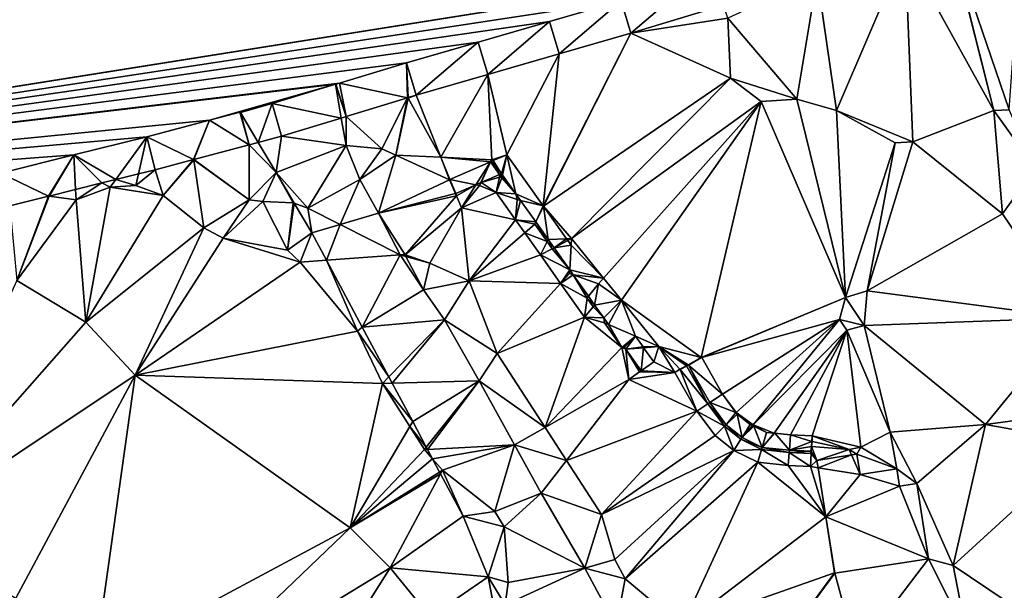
# Model space of a CAD drawing. Header units: inches. Extents: x 573063 to 573309, y 6670422 to 6670677.
# Tile 24 of 39: x 573121 to 573166, y 6670626 to 6670652. Entities that reach past the tile are written whole.
import ezdxf

# ---------------------------------------------------------------- set-up
doc = ezdxf.new("R2010")
doc.units = ezdxf.units.IN
doc.header["$MEASUREMENT"] = 0
doc.layers.add('Terreng_ortofoto', color=10, linetype='Continuous')

msp = doc.modelspace()

# ---------------------------------------------------------------- linework, layer by layer
at = {"layer": 'Terreng_ortofoto'}
for points in [[(573063.36, 6670640.044, 213.26), (573270.643, 6670672.982, 219), (573292.127, 6670676.396, 220.205)], [(573063.36, 6670640.044, 213.26), (573219.599, 6670664.87, 221.75), (573270.643, 6670672.982, 219)], [(573063.36, 6670640.044, 213.26), (573191.031, 6670660.33, 221.728), (573219.599, 6670664.87, 221.75)], [(573170.203, 6670657.02, 220.975), (573191.031, 6670660.33, 221.728), (573063.36, 6670640.044, 213.26)], [(573152.968, 6670654.281, 219.953), (573170.203, 6670657.02, 220.975), (573063.36, 6670640.044, 213.26)], [(573167.313, 6670656.56, 220.802), (573164.038, 6670656.04, 220.604), (573166.71, 6670648.18, 220)], [(573164.018, 6670656.037, 220.603), (573161.971, 6670655.471, 220.479), (573166.01, 6670648.14, 220)], [(573164.018, 6670656.037, 220.603), (573166.01, 6670648.14, 220), (573164.038, 6670656.04, 220.604)], [(573164.038, 6670656.04, 220.604), (573166.01, 6670648.14, 220), (573166.71, 6670648.18, 220)], [(573157.939, 6670654.251, 220.24), (573158.83, 6670648.15, 220), (573161.971, 6670655.471, 220.479)], [(573161.971, 6670655.471, 220.479), (573158.83, 6670648.15, 220), (573162.31, 6670646.72, 220)], [(573161.971, 6670655.471, 220.479), (573162.31, 6670646.72, 220), (573166.01, 6670648.14, 220)], [(573152.968, 6670654.281, 219.953), (573063.36, 6670640.044, 213.26), (573080.329, 6670642.737, 214.748)], [(573152.968, 6670654.281, 219.953), (573080.329, 6670642.737, 214.748), (573081.068, 6670642.854, 214.82)], [(573152.369, 6670654.185, 219.925), (573152.968, 6670654.281, 219.953), (573081.068, 6670642.854, 214.82)], [(573153.86, 6670652.37, 220), (573157.01, 6670648.67, 220), (573157.939, 6670654.251, 220.24)], [(573157.939, 6670654.251, 220.24), (573157.01, 6670648.67, 220), (573158.83, 6670648.15, 220)], [(573148.98, 6670653.16, 219.76), (573152.369, 6670654.185, 219.925), (573081.068, 6670642.854, 214.82)], [(573148.98, 6670653.16, 219.76), (573149.421, 6670651.674, 219.766), (573152.369, 6670654.185, 219.925)], [(573153.662, 6670652.957, 219.987), (573152.369, 6670654.185, 219.925), (573149.421, 6670651.674, 219.766)], [(573148.98, 6670653.16, 219.76), (573081.068, 6670642.854, 214.82), (573145.713, 6670652.217, 219.507)], [(573148.98, 6670653.16, 219.76), (573145.713, 6670652.217, 219.507), (573146.154, 6670650.731, 219.519)], [(573148.98, 6670653.16, 219.76), (573146.154, 6670650.731, 219.519), (573149.421, 6670651.674, 219.766)], [(573153.662, 6670652.957, 219.987), (573149.421, 6670651.674, 219.766), (573153.86, 6670652.37, 220)], [(573142.447, 6670651.273, 219.253), (573145.713, 6670652.217, 219.507), (573081.068, 6670642.854, 214.82)], [(573142.887, 6670649.787, 219.272), (573145.713, 6670652.217, 219.507), (573142.447, 6670651.273, 219.253)], [(573146.154, 6670650.731, 219.519), (573145.713, 6670652.217, 219.507), (573142.887, 6670649.787, 219.272)], [(573153.98, 6670649.62, 220), (573153.86, 6670652.37, 220), (573149.421, 6670651.674, 219.766)], [(573153.98, 6670649.62, 220), (573157.01, 6670648.67, 220), (573153.86, 6670652.37, 220)], [(573145.429, 6670643.78, 219), (573149.421, 6670651.674, 219.766), (573145.416, 6670643.795, 219)], [(573145.416, 6670643.795, 219), (573149.421, 6670651.674, 219.766), (573146.154, 6670650.731, 219.519)], [(573145.429, 6670643.78, 219), (573153.98, 6670649.62, 220), (573149.421, 6670651.674, 219.766)], [(573142.447, 6670651.273, 219.253), (573081.068, 6670642.854, 214.82), (573139.18, 6670650.33, 219)], [(573142.447, 6670651.273, 219.253), (573139.18, 6670650.33, 219), (573139.621, 6670648.844, 219.025)], [(573142.887, 6670649.787, 219.272), (573142.447, 6670651.273, 219.253), (573139.621, 6670648.844, 219.025)], [(573143.763, 6670646.127, 219.083), (573146.154, 6670650.731, 219.519), (573142.887, 6670649.787, 219.272)], [(573145.416, 6670643.795, 219), (573146.154, 6670650.731, 219.519), (573143.763, 6670646.127, 219.083)], [(573139.18, 6670650.33, 219), (573081.068, 6670642.854, 214.82), (573136.109, 6670649.398, 218.761)], [(573139.216, 6670648.721, 218.991), (573139.18, 6670650.33, 219), (573136.109, 6670649.398, 218.761)], [(573139.216, 6670648.721, 218.991), (573139.244, 6670648.73, 218.998), (573139.18, 6670650.33, 219)], [(573139.18, 6670650.33, 219), (573139.244, 6670648.73, 218.998), (573139.254, 6670648.733, 219)], [(573139.18, 6670650.33, 219), (573139.254, 6670648.733, 219), (573139.621, 6670648.844, 219.025)], [(573142.887, 6670649.787, 219.272), (573139.621, 6670648.844, 219.025), (573140.749, 6670646.011, 219)], [(573143.07, 6670645.9, 219), (573142.887, 6670649.787, 219.272), (573140.749, 6670646.011, 219)], [(573143.763, 6670646.127, 219.083), (573142.887, 6670649.787, 219.272), (573143.07, 6670645.9, 219)], [(573135.947, 6670649.349, 218.749), (573136.109, 6670649.398, 218.761), (573081.068, 6670642.854, 214.82)], [(573135.947, 6670649.349, 218.749), (573081.068, 6670642.854, 214.82), (573130.17, 6670647.7, 218.27)], [(573135.931, 6670649.344, 218.747), (573135.947, 6670649.349, 218.749), (573130.17, 6670647.7, 218.27)], [(573135.931, 6670649.344, 218.747), (573130.17, 6670647.7, 218.27), (573131.551, 6670648.065, 218.28)], [(573135.931, 6670649.344, 218.747), (573131.551, 6670648.065, 218.28), (573131.589, 6670648.075, 218.28)], [(573133.04, 6670648.46, 218.53), (573135.931, 6670649.344, 218.747), (573131.589, 6670648.075, 218.28)], [(573133.04, 6670648.46, 218.53), (573136.188, 6670647.802, 218.234), (573135.931, 6670649.344, 218.747)], [(573135.931, 6670649.344, 218.747), (573136.409, 6670647.87, 218.305), (573135.947, 6670649.349, 218.749)], [(573136.188, 6670647.802, 218.234), (573136.409, 6670647.87, 218.305), (573135.931, 6670649.344, 218.747)], [(573136.409, 6670647.87, 218.305), (573136.109, 6670649.398, 218.761), (573135.947, 6670649.349, 218.749)], [(573139.216, 6670648.721, 218.991), (573136.109, 6670649.398, 218.761), (573136.409, 6670647.87, 218.305)], [(573145.429, 6670643.78, 219), (573146.71, 6670642.3, 219), (573153.98, 6670649.62, 220)], [(573146.71, 6670642.3, 219), (573155.39, 6670648.55, 220), (573153.98, 6670649.62, 220)], [(573153.98, 6670649.62, 220), (573155.39, 6670648.55, 220), (573157.01, 6670648.67, 220)], [(573139.245, 6670648.715, 218.995), (573139.621, 6670648.844, 219.025), (573139.254, 6670648.733, 219)], [(573140.749, 6670646.011, 219), (573139.621, 6670648.844, 219.025), (573139.245, 6670648.715, 218.995)], [(573133.04, 6670648.46, 218.53), (573131.589, 6670648.075, 218.28), (573131.58, 6670648.053, 218.28)], [(573133.04, 6670648.46, 218.53), (573131.58, 6670648.053, 218.28), (573132.394, 6670646.685, 218.158)], [(573133.466, 6670646.969, 218.278), (573133.04, 6670648.46, 218.53), (573132.394, 6670646.685, 218.158)], [(573133.466, 6670646.969, 218.278), (573136.188, 6670647.802, 218.234), (573133.04, 6670648.46, 218.53)], [(573138.04, 6670646.4, 219), (573139.216, 6670648.721, 218.991), (573136.409, 6670647.87, 218.305)], [(573138.69, 6670646.11, 219), (573139.216, 6670648.721, 218.991), (573138.04, 6670646.4, 219)], [(573138.69, 6670646.11, 219), (573139.245, 6670648.715, 218.995), (573139.216, 6670648.721, 218.991)], [(573140.749, 6670646.011, 219), (573139.245, 6670648.715, 218.995), (573138.69, 6670646.11, 219)], [(573139.216, 6670648.721, 218.991), (573139.245, 6670648.715, 218.995), (573139.244, 6670648.73, 218.998)], [(573139.244, 6670648.73, 218.998), (573139.245, 6670648.715, 218.995), (573139.254, 6670648.733, 219)], [(573146.71, 6670642.3, 219), (573148.176, 6670640.489, 219), (573155.39, 6670648.55, 220)], [(573148.994, 6670639.477, 219), (573155.39, 6670648.55, 220), (573148.176, 6670640.489, 219)], [(573152.641, 6670636.864, 219.083), (573155.39, 6670648.55, 220), (573148.994, 6670639.477, 219)], [(573152.641, 6670636.864, 219.083), (573159.23, 6670639.61, 220), (573155.39, 6670648.55, 220)], [(573159.23, 6670639.61, 220), (573157.01, 6670648.67, 220), (573155.39, 6670648.55, 220)], [(573159.23, 6670639.61, 220), (573158.83, 6670648.15, 220), (573157.01, 6670648.67, 220)], [(573130.17, 6670647.7, 218.27), (573131.977, 6670646.574, 218.13), (573131.551, 6670648.065, 218.28)], [(573131.551, 6670648.065, 218.28), (573131.58, 6670648.053, 218.28), (573131.589, 6670648.075, 218.28)], [(573131.977, 6670646.574, 218.13), (573131.58, 6670648.053, 218.28), (573131.551, 6670648.065, 218.28)], [(573131.977, 6670646.574, 218.13), (573132.394, 6670646.685, 218.158), (573131.58, 6670648.053, 218.28)], [(573159.23, 6670639.61, 220), (573161.5, 6670646.67, 220), (573158.83, 6670648.15, 220)], [(573161.5, 6670646.67, 220), (573162.31, 6670646.72, 220), (573158.83, 6670648.15, 220)], [(573166.41, 6670643.42, 220), (573166.01, 6670648.14, 220), (573162.31, 6670646.72, 220)], [(573167.9, 6670645.51, 220), (573166.71, 6670648.18, 220), (573166.01, 6670648.14, 220)], [(573166.41, 6670643.42, 220), (573167.9, 6670645.51, 220), (573166.01, 6670648.14, 220)], [(573127.3, 6670646.94, 218.01), (573130.17, 6670647.7, 218.27), (573081.068, 6670642.854, 214.82)], [(573129.434, 6670645.901, 218), (573130.17, 6670647.7, 218.27), (573127.3, 6670646.94, 218.01)], [(573129.434, 6670645.901, 218), (573129.457, 6670645.907, 218.001), (573130.17, 6670647.7, 218.27)], [(573129.457, 6670645.907, 218.001), (573131.977, 6670646.574, 218.13), (573130.17, 6670647.7, 218.27)], [(573133.466, 6670646.969, 218.278), (573136.19, 6670647.79, 218.23), (573136.188, 6670647.802, 218.234)], [(573133.466, 6670646.969, 218.278), (573136.42, 6670646.54, 218.2), (573136.19, 6670647.79, 218.23)], [(573136.188, 6670647.802, 218.234), (573136.19, 6670647.79, 218.23), (573136.409, 6670647.87, 218.305)], [(573136.42, 6670646.54, 218.2), (573136.409, 6670647.87, 218.305), (573136.19, 6670647.79, 218.23)], [(573138.04, 6670646.4, 219), (573136.409, 6670647.87, 218.305), (573136.42, 6670646.54, 218.2)], [(573127.3, 6670646.94, 218.01), (573081.068, 6670642.854, 214.82), (573123.97, 6670646.115, 217.82)], [(573127.3, 6670646.94, 218.01), (573123.97, 6670646.115, 217.82), (573125.886, 6670644.993, 217.376)], [(573127.3, 6670646.94, 218.01), (573125.886, 6670644.993, 217.376), (573126.927, 6670645.251, 217.503)], [(573127.3, 6670646.94, 218.01), (573126.927, 6670645.251, 217.503), (573127.684, 6670645.438, 217.596)], [(573129.434, 6670645.901, 218), (573127.3, 6670646.94, 218.01), (573127.684, 6670645.438, 217.596)], [(573131.98, 6670644.07, 218), (573131.977, 6670646.574, 218.13), (573129.457, 6670645.907, 218.001)], [(573133.21, 6670645.315, 218.035), (573132.394, 6670646.685, 218.158), (573131.977, 6670646.574, 218.13)], [(573131.98, 6670644.07, 218), (573133.21, 6670645.315, 218.035), (573131.977, 6670646.574, 218.13)], [(573133.466, 6670646.969, 218.278), (573132.394, 6670646.685, 218.158), (573133.21, 6670645.315, 218.035)], [(573133.466, 6670646.969, 218.278), (573133.21, 6670645.315, 218.035), (573136.42, 6670646.54, 218.2)], [(573159.23, 6670639.61, 220), (573160.23, 6670639.91, 220), (573161.5, 6670646.67, 220)], [(573160.23, 6670639.91, 220), (573162.31, 6670646.72, 220), (573161.5, 6670646.67, 220)], [(573166.41, 6670643.42, 220), (573162.31, 6670646.72, 220), (573160.23, 6670639.91, 220)], [(573081.068, 6670642.854, 214.82), (573120.64, 6670645.29, 217.63), (573123.97, 6670646.115, 217.82)], [(573122.817, 6670644.232, 217), (573123.97, 6670646.115, 217.82), (573120.64, 6670645.29, 217.63)], [(573122.817, 6670644.232, 217), (573122.837, 6670644.23, 217), (573123.97, 6670646.115, 217.82)], [(573122.837, 6670644.23, 217), (573124.047, 6670644.537, 217.151), (573123.97, 6670646.115, 217.82)], [(573125.251, 6670644.835, 217.298), (573125.886, 6670644.993, 217.376), (573123.97, 6670646.115, 217.82)], [(573125.251, 6670644.835, 217.298), (573123.97, 6670646.115, 217.82), (573124.047, 6670644.537, 217.151)], [(573134.67, 6670643.69, 218), (573136.42, 6670646.54, 218.2), (573133.21, 6670645.315, 218.035)], [(573134.67, 6670643.69, 218), (573137.04, 6670644.99, 218.03), (573136.42, 6670646.54, 218.2)], [(573137.04, 6670644.99, 218.03), (573138.04, 6670646.4, 219), (573136.42, 6670646.54, 218.2)], [(573138.69, 6670646.11, 219), (573138.04, 6670646.4, 219), (573137.04, 6670644.99, 218.03)], [(573137.89, 6670643.46, 217.78), (573138.69, 6670646.11, 219), (573137.04, 6670644.99, 218.03)], [(573137.89, 6670643.46, 217.78), (573141.141, 6670644.974, 218.742), (573138.69, 6670646.11, 219)], [(573141.141, 6670644.974, 218.742), (573140.749, 6670646.011, 219), (573138.69, 6670646.11, 219)], [(573143.763, 6670646.127, 219.083), (573143.07, 6670645.9, 219), (573143.117, 6670645.867, 219)], [(573143.133, 6670645.855, 219), (573143.763, 6670646.127, 219.083), (573143.117, 6670645.867, 219)], [(573143.133, 6670645.855, 219), (573143.52, 6670645.26, 218.9), (573143.763, 6670646.127, 219.083)], [(573143.763, 6670646.127, 219.083), (573143.52, 6670645.26, 218.9), (573143.565, 6670645.196, 218.9)], [(573144.177, 6670644.333, 218.9), (573143.763, 6670646.127, 219.083), (573143.565, 6670645.196, 218.9)], [(573145.416, 6670643.795, 219), (573143.763, 6670646.127, 219.083), (573144.177, 6670644.333, 218.9)], [(573128.05, 6670644.26, 217), (573129.434, 6670645.901, 218), (573127.684, 6670645.438, 217.596)], [(573128.05, 6670644.26, 217), (573129.45, 6670645.89, 218), (573129.434, 6670645.901, 218)], [(573128.05, 6670644.26, 217), (573129.91, 6670642.79, 217), (573129.45, 6670645.89, 218)], [(573129.434, 6670645.901, 218), (573129.45, 6670645.89, 218), (573129.457, 6670645.907, 218.001)], [(573131.98, 6670644.07, 218), (573129.457, 6670645.907, 218.001), (573129.45, 6670645.89, 218)], [(573131.98, 6670644.07, 218), (573129.45, 6670645.89, 218), (573129.91, 6670642.79, 217)], [(573141.141, 6670644.974, 218.742), (573141.151, 6670645.001, 218.742), (573140.749, 6670646.011, 219)], [(573141.151, 6670645.001, 218.742), (573143.007, 6670645.801, 218.984), (573140.749, 6670646.011, 219)], [(573143.07, 6670645.9, 219), (573140.749, 6670646.011, 219), (573143.007, 6670645.801, 218.984)], [(573141.151, 6670645.001, 218.742), (573142.335, 6670644.749, 218.894), (573143.007, 6670645.801, 218.984)], [(573142.57, 6670644.85, 218.895), (573143.007, 6670645.801, 218.984), (573142.335, 6670644.749, 218.894)], [(573142.583, 6670644.856, 218.896), (573143.007, 6670645.801, 218.984), (573142.57, 6670644.85, 218.895)], [(573142.583, 6670644.856, 218.896), (573143.43, 6670645.221, 218.9), (573143.007, 6670645.801, 218.984)], [(573143.07, 6670645.9, 219), (573143.007, 6670645.801, 218.984), (573143.027, 6670645.81, 218.986)], [(573143.43, 6670645.221, 218.9), (573143.027, 6670645.81, 218.986), (573143.007, 6670645.801, 218.984)], [(573143.07, 6670645.9, 219), (573143.027, 6670645.81, 218.986), (573143.104, 6670645.843, 218.996)], [(573143.43, 6670645.221, 218.9), (573143.104, 6670645.843, 218.996), (573143.027, 6670645.81, 218.986)], [(573143.07, 6670645.9, 219), (573143.104, 6670645.843, 218.996), (573143.117, 6670645.867, 219)], [(573143.133, 6670645.855, 219), (573143.117, 6670645.867, 219), (573143.104, 6670645.843, 218.996)], [(573143.133, 6670645.855, 219), (573143.104, 6670645.843, 218.996), (573143.43, 6670645.221, 218.9)], [(573143.133, 6670645.855, 219), (573143.43, 6670645.221, 218.9), (573143.52, 6670645.26, 218.9)], [(573122.817, 6670644.232, 217), (573120.64, 6670645.29, 217.63), (573121.044, 6670643.793, 216.781)], [(573125.886, 6670644.993, 217.376), (573126.81, 6670644.72, 217), (573126.927, 6670645.251, 217.503)], [(573128.05, 6670644.26, 217), (573127.684, 6670645.438, 217.596), (573126.81, 6670644.72, 217)], [(573126.927, 6670645.251, 217.503), (573126.81, 6670644.72, 217), (573127.684, 6670645.438, 217.596)], [(573132.6, 6670643.99, 218), (573133.21, 6670645.315, 218.035), (573131.98, 6670644.07, 218)], [(573132.6, 6670643.99, 218), (573134, 6670643.93, 218), (573133.21, 6670645.315, 218.035)], [(573134, 6670643.93, 218), (573134.044, 6670643.914, 217.91), (573133.21, 6670645.315, 218.035)], [(573134.044, 6670643.914, 217.91), (573134.67, 6670643.69, 218), (573133.21, 6670645.315, 218.035)], [(573142.583, 6670644.856, 218.896), (573143.42, 6670645.108, 218.753), (573143.43, 6670645.221, 218.9)], [(573143.438, 6670645.202, 218.748), (573143.43, 6670645.221, 218.9), (573143.42, 6670645.108, 218.753)], [(573143.438, 6670645.202, 218.748), (573143.42, 6670645.108, 218.753), (573143.485, 6670645.136, 218.748)], [(573143.52, 6670645.26, 218.9), (573143.43, 6670645.221, 218.9), (573143.438, 6670645.202, 218.748)], [(573143.52, 6670645.26, 218.9), (573143.438, 6670645.202, 218.748), (573143.565, 6670645.196, 218.9)], [(573143.565, 6670645.196, 218.9), (573143.438, 6670645.202, 218.748), (573143.485, 6670645.136, 218.748)], [(573166.41, 6670643.42, 220), (573169.63, 6670638.68, 220), (573167.9, 6670645.51, 220)], [(573125.251, 6670644.835, 217.298), (573124.047, 6670644.537, 217.151), (573124.07, 6670644.07, 217)], [(573125.63, 6670644.64, 217), (573125.251, 6670644.835, 217.298), (573124.07, 6670644.07, 217)], [(573125.63, 6670644.64, 217), (573125.886, 6670644.993, 217.376), (573125.251, 6670644.835, 217.298)], [(573125.63, 6670644.64, 217), (573126.81, 6670644.72, 217), (573125.886, 6670644.993, 217.376)], [(573136.141, 6670642.942, 218), (573137.04, 6670644.99, 218.03), (573134.67, 6670643.69, 218)], [(573136.141, 6670642.942, 218), (573137.89, 6670643.46, 217.78), (573137.04, 6670644.99, 218.03)], [(573141.409, 6670644.353, 218.687), (573141.141, 6670644.974, 218.742), (573137.89, 6670643.46, 217.78)], [(573141.428, 6670644.358, 218.89), (573141.151, 6670645.001, 218.742), (573141.141, 6670644.974, 218.742)], [(573141.428, 6670644.358, 218.89), (573141.141, 6670644.974, 218.742), (573141.409, 6670644.353, 218.687)], [(573141.428, 6670644.358, 218.89), (573142.335, 6670644.749, 218.894), (573141.151, 6670645.001, 218.742)], [(573142.505, 6670644.713, 218.786), (573142.57, 6670644.85, 218.895), (573142.335, 6670644.749, 218.894)], [(573143.277, 6670644.393, 218.866), (573142.583, 6670644.856, 218.896), (573142.505, 6670644.713, 218.786)], [(573142.505, 6670644.713, 218.786), (573142.583, 6670644.856, 218.896), (573142.57, 6670644.85, 218.895)], [(573143.277, 6670644.393, 218.866), (573143.42, 6670645.108, 218.753), (573142.583, 6670644.856, 218.896)], [(573143.277, 6670644.393, 218.866), (573143.527, 6670645.078, 218.748), (573143.42, 6670645.108, 218.753)], [(573143.277, 6670644.393, 218.866), (573144.177, 6670644.333, 218.9), (573143.527, 6670645.078, 218.748)], [(573143.42, 6670645.108, 218.753), (573143.527, 6670645.078, 218.748), (573143.485, 6670645.136, 218.748)], [(573143.565, 6670645.196, 218.9), (573143.485, 6670645.136, 218.748), (573143.56, 6670645.168, 218.748)], [(573143.56, 6670645.168, 218.748), (573143.485, 6670645.136, 218.748), (573143.527, 6670645.078, 218.748)], [(573144.177, 6670644.333, 218.9), (573143.56, 6670645.168, 218.748), (573143.527, 6670645.078, 218.748)], [(573144.177, 6670644.333, 218.9), (573143.565, 6670645.196, 218.9), (573143.56, 6670645.168, 218.748)], [(573122.837, 6670644.23, 217), (573124.07, 6670644.07, 217), (573124.047, 6670644.537, 217.151)], [(573125.63, 6670644.64, 217), (573124.07, 6670644.07, 217), (573124.52, 6670638.48, 216)], [(573128.05, 6670644.26, 217), (573125.63, 6670644.64, 217), (573124.52, 6670638.48, 216)], [(573128.05, 6670644.26, 217), (573126.81, 6670644.72, 217), (573125.63, 6670644.64, 217)], [(573141.409, 6670644.353, 218.687), (573137.89, 6670643.46, 217.78), (573141.453, 6670644.249, 218.678)], [(573141.428, 6670644.358, 218.89), (573141.409, 6670644.353, 218.687), (573141.448, 6670644.262, 218.679)], [(573141.448, 6670644.262, 218.679), (573141.409, 6670644.353, 218.687), (573141.453, 6670644.249, 218.678)], [(573141.428, 6670644.358, 218.89), (573141.453, 6670644.249, 218.678), (573142.335, 6670644.749, 218.894)], [(573141.428, 6670644.358, 218.89), (573141.448, 6670644.262, 218.679), (573141.453, 6670644.249, 218.678)], [(573141.687, 6670643.707, 218.63), (573142.335, 6670644.749, 218.894), (573141.453, 6670644.249, 218.678)], [(573141.687, 6670643.707, 218.63), (573142.505, 6670644.713, 218.786), (573142.335, 6670644.749, 218.894)], [(573141.687, 6670643.707, 218.63), (573143.277, 6670644.393, 218.866), (573142.505, 6670644.713, 218.786)], [(573141.687, 6670643.707, 218.63), (573144.158, 6670643.15, 218.854), (573143.277, 6670644.393, 218.866)], [(573143.277, 6670644.393, 218.866), (573144.158, 6670643.15, 218.854), (573144.236, 6670644.077, 218.748)], [(573143.277, 6670644.393, 218.866), (573144.236, 6670644.077, 218.748), (573144.177, 6670644.333, 218.9)], [(573145.416, 6670643.795, 219), (573144.177, 6670644.333, 218.9), (573144.383, 6670644.042, 218.9)], [(573144.236, 6670644.077, 218.748), (573144.383, 6670644.042, 218.9), (573144.177, 6670644.333, 218.9)], [(573121.36, 6670640.38, 216), (573122.817, 6670644.232, 217), (573121.044, 6670643.793, 216.781)], [(573121.36, 6670640.38, 216), (573122.837, 6670644.23, 217), (573122.817, 6670644.232, 217)], [(573121.36, 6670640.38, 216), (573124.07, 6670644.07, 217), (573122.837, 6670644.23, 217)], [(573124.52, 6670638.48, 216), (573124.07, 6670644.07, 217), (573121.36, 6670640.38, 216)], [(573128.05, 6670644.26, 217), (573124.52, 6670638.48, 216), (573129.91, 6670642.79, 217)], [(573130.8, 6670642.31, 217), (573131.98, 6670644.07, 218), (573129.91, 6670642.79, 217)], [(573132.6, 6670643.99, 218), (573131.98, 6670644.07, 218), (573130.8, 6670642.31, 217)], [(573133.74, 6670641.76, 217), (573132.6, 6670643.99, 218), (573130.8, 6670642.31, 217)], [(573133.74, 6670641.76, 217), (573134, 6670643.93, 218), (573132.6, 6670643.99, 218)], [(573133.74, 6670641.76, 217), (573134.044, 6670643.914, 217.91), (573134, 6670643.93, 218)], [(573133.74, 6670641.76, 217), (573134.85, 6670642.56, 217.79), (573134.044, 6670643.914, 217.91)], [(573134.85, 6670642.56, 217.79), (573134.67, 6670643.69, 218), (573134.044, 6670643.914, 217.91)], [(573141.453, 6670644.249, 218.678), (573137.89, 6670643.46, 217.78), (573139.11, 6670641.55, 217.63)], [(573141.687, 6670643.707, 218.63), (573141.453, 6670644.249, 218.678), (573139.11, 6670641.55, 217.63)], [(573144.158, 6670643.15, 218.854), (573144.383, 6670644.042, 218.9), (573144.236, 6670644.077, 218.748)], [(573144.158, 6670643.15, 218.854), (573145.081, 6670643.058, 218.9), (573144.383, 6670644.042, 218.9)], [(573145.416, 6670643.795, 219), (573144.383, 6670644.042, 218.9), (573145.081, 6670643.058, 218.9)], [(573134.85, 6670642.56, 217.79), (573136.141, 6670642.942, 218), (573134.67, 6670643.69, 218)], [(573138.88, 6670641.55, 218), (573137.89, 6670643.46, 217.78), (573136.141, 6670642.942, 218)], [(573138.88, 6670641.55, 218), (573139.11, 6670641.55, 217.63), (573137.89, 6670643.46, 217.78)], [(573140.24, 6670641.18, 218), (573141.687, 6670643.707, 218.63), (573139.11, 6670641.55, 217.63)], [(573142.04, 6670640.36, 218), (573141.687, 6670643.707, 218.63), (573140.24, 6670641.18, 218)], [(573142.04, 6670640.36, 218), (573144.158, 6670643.15, 218.854), (573141.687, 6670643.707, 218.63)], [(573145.429, 6670643.78, 219), (573145.416, 6670643.795, 219), (573145.081, 6670643.058, 218.9)], [(573145.429, 6670643.78, 219), (573145.081, 6670643.058, 218.9), (573145.647, 6670642.26, 218.9)], [(573145.429, 6670643.78, 219), (573145.647, 6670642.26, 218.9), (573146.482, 6670642.291, 218.988)], [(573145.429, 6670643.78, 219), (573146.482, 6670642.291, 218.988), (573146.71, 6670642.3, 219)], [(573166.41, 6670643.42, 220), (573160.23, 6670639.91, 220), (573169.63, 6670638.68, 220)], [(573142.04, 6670640.36, 218), (573144.578, 6670642.558, 218.849), (573144.158, 6670643.15, 218.854)], [(573144.578, 6670642.558, 218.849), (573145.033, 6670642.952, 218.748), (573144.158, 6670643.15, 218.854)], [(573144.158, 6670643.15, 218.854), (573145.033, 6670642.952, 218.748), (573145.081, 6670643.058, 218.9)], [(573145.596, 6670642.158, 218.748), (573145.033, 6670642.952, 218.748), (573144.578, 6670642.558, 218.849)], [(573145.647, 6670642.26, 218.9), (573145.081, 6670643.058, 218.9), (573145.033, 6670642.952, 218.748)], [(573145.596, 6670642.158, 218.748), (573145.647, 6670642.26, 218.9), (573145.033, 6670642.952, 218.748)], [(573126.78, 6670636.05, 216), (573129.91, 6670642.79, 217), (573124.52, 6670638.48, 216)], [(573126.78, 6670636.05, 216), (573130.8, 6670642.31, 217), (573129.91, 6670642.79, 217)], [(573133.74, 6670641.76, 217), (573134.32, 6670641.22, 217), (573134.85, 6670642.56, 217.79)], [(573134.85, 6670642.56, 217.79), (573134.32, 6670641.22, 217), (573135.519, 6670641.307, 217.724)], [(573134.85, 6670642.56, 217.79), (573135.519, 6670641.307, 217.724), (573136.141, 6670642.942, 218)], [(573138.88, 6670641.55, 218), (573136.141, 6670642.942, 218), (573135.519, 6670641.307, 217.724)], [(573142.04, 6670640.36, 218), (573145.294, 6670641.547, 218.84), (573144.578, 6670642.558, 218.849)], [(573145.294, 6670641.547, 218.84), (573145.596, 6670642.158, 218.748), (573144.578, 6670642.558, 218.849)], [(573126.78, 6670636.05, 216), (573134.32, 6670641.22, 217), (573130.8, 6670642.31, 217)], [(573133.74, 6670641.76, 217), (573130.8, 6670642.31, 217), (573134.32, 6670641.22, 217)], [(573145.294, 6670641.547, 218.84), (573145.831, 6670641.827, 218.748), (573145.596, 6670642.158, 218.748)], [(573145.596, 6670642.158, 218.748), (573145.92, 6670641.875, 218.9), (573145.647, 6670642.26, 218.9)], [(573145.596, 6670642.158, 218.748), (573145.831, 6670641.827, 218.748), (573145.92, 6670641.875, 218.9)], [(573145.647, 6670642.26, 218.9), (573145.92, 6670641.875, 218.9), (573146.482, 6670642.291, 218.988)], [(573145.92, 6670641.875, 218.9), (573146.541, 6670642.209, 218.987), (573146.482, 6670642.291, 218.988)], [(573145.92, 6670641.875, 218.9), (573146.694, 6670641.993, 218.985), (573146.541, 6670642.209, 218.987)], [(573146.71, 6670642.3, 219), (573146.482, 6670642.291, 218.988), (573146.541, 6670642.209, 218.987)], [(573146.71, 6670642.3, 219), (573146.541, 6670642.209, 218.987), (573146.694, 6670641.993, 218.985)], [(573146.71, 6670642.3, 219), (573146.694, 6670641.993, 218.985), (573148.176, 6670640.489, 219)], [(573145.294, 6670641.547, 218.84), (573146.637, 6670640.863, 218.9), (573145.831, 6670641.827, 218.748)], [(573145.831, 6670641.827, 218.748), (573146.637, 6670640.863, 218.9), (573145.92, 6670641.875, 218.9)], [(573146.637, 6670640.863, 218.9), (573146.694, 6670641.993, 218.985), (573145.92, 6670641.875, 218.9)], [(573146.637, 6670640.863, 218.9), (573148.176, 6670640.489, 219), (573146.694, 6670641.993, 218.985)], [(573126.78, 6670636.05, 216), (573136.93, 6670638.06, 217), (573134.32, 6670641.22, 217)], [(573136.93, 6670638.06, 217), (573135.519, 6670641.307, 217.724), (573134.32, 6670641.22, 217)], [(573137.153, 6670638.247, 217.563), (573138.88, 6670641.55, 218), (573135.519, 6670641.307, 217.724)], [(573136.93, 6670638.06, 217), (573137.153, 6670638.247, 217.563), (573135.519, 6670641.307, 217.724)], [(573137.153, 6670638.247, 217.563), (573139.95, 6670639.96, 217.53), (573138.88, 6670641.55, 218)], [(573139.95, 6670639.96, 217.53), (573139.149, 6670641.477, 218), (573138.88, 6670641.55, 218)], [(573138.88, 6670641.55, 218), (573139.149, 6670641.477, 218), (573139.11, 6670641.55, 217.63)], [(573140.24, 6670641.18, 218), (573139.11, 6670641.55, 217.63), (573139.149, 6670641.477, 218)], [(573140.24, 6670641.18, 218), (573139.149, 6670641.477, 218), (573139.95, 6670639.96, 217.53)], [(573142.04, 6670640.36, 218), (573140.24, 6670641.18, 218), (573139.95, 6670639.96, 217.53)], [(573142.04, 6670640.36, 218), (573146.216, 6670640.246, 218.828), (573145.294, 6670641.547, 218.84)], [(573145.294, 6670641.547, 218.84), (573146.216, 6670640.246, 218.828), (573146.637, 6670640.863, 218.9)], [(573146.628, 6670640.702, 218.797), (573146.637, 6670640.863, 218.9), (573146.216, 6670640.246, 218.828)], [(573146.628, 6670640.702, 218.797), (573146.216, 6670640.246, 218.828), (573146.793, 6670640.643, 218.9)], [(573146.628, 6670640.702, 218.797), (573146.793, 6670640.643, 218.9), (573146.637, 6670640.863, 218.9)], [(573146.637, 6670640.863, 218.9), (573146.793, 6670640.643, 218.9), (573148.176, 6670640.489, 219)], [(573116.13, 6670628.96, 215), (573124.52, 6670638.48, 216), (573121.36, 6670640.38, 216)], [(573140.91, 6670638.59, 217.42), (573142.04, 6670640.36, 218), (573139.95, 6670639.96, 217.53)], [(573143.32, 6670637.04, 218), (573142.04, 6670640.36, 218), (573140.91, 6670638.59, 217.42)], [(573143.32, 6670637.04, 218), (573146.216, 6670640.246, 218.828), (573142.04, 6670640.36, 218)], [(573147.426, 6670639.577, 218.797), (573146.793, 6670640.643, 218.9), (573146.216, 6670640.246, 218.828)], [(573147.426, 6670639.577, 218.797), (573147.491, 6670639.659, 218.9), (573146.793, 6670640.643, 218.9)], [(573147.491, 6670639.659, 218.9), (573147.944, 6670640.23, 218.971), (573146.793, 6670640.643, 218.9)], [(573146.793, 6670640.643, 218.9), (573147.944, 6670640.23, 218.971), (573148.176, 6670640.489, 219)], [(573148.994, 6670639.477, 219), (573148.176, 6670640.489, 219), (573147.944, 6670640.23, 218.971)], [(573140.91, 6670638.59, 217.42), (573139.95, 6670639.96, 217.53), (573137.153, 6670638.247, 217.563)], [(573147.312, 6670638.701, 218.813), (573146.216, 6670640.246, 218.828), (573143.32, 6670637.04, 218)], [(573147.312, 6670638.701, 218.813), (573147.426, 6670639.577, 218.797), (573146.216, 6670640.246, 218.828)], [(573147.773, 6670639.26, 218.9), (573147.944, 6670640.23, 218.971), (573147.491, 6670639.659, 218.9)], [(573147.773, 6670639.26, 218.9), (573148.994, 6670639.477, 219), (573147.944, 6670640.23, 218.971)], [(573160.09, 6670638.32, 220), (573160.23, 6670639.91, 220), (573159.23, 6670639.61, 220)], [(573169.63, 6670638.68, 220), (573160.23, 6670639.91, 220), (573160.09, 6670638.32, 220)], [(573147.312, 6670638.701, 218.813), (573147.707, 6670639.18, 218.797), (573147.426, 6670639.577, 218.797)], [(573147.426, 6670639.577, 218.797), (573147.773, 6670639.26, 218.9), (573147.491, 6670639.659, 218.9)], [(573147.426, 6670639.577, 218.797), (573147.707, 6670639.18, 218.797), (573147.773, 6670639.26, 218.9)], [(573147.773, 6670639.26, 218.9), (573148.188, 6670638.674, 218.9), (573148.994, 6670639.477, 219)], [(573148.994, 6670639.477, 219), (573148.188, 6670638.674, 218.9), (573148.401, 6670638.375, 218.9)], [(573148.994, 6670639.477, 219), (573148.401, 6670638.375, 218.9), (573149.644, 6670637.831, 218.952)], [(573152.641, 6670636.864, 219.083), (573148.994, 6670639.477, 219), (573150.7, 6670637.37, 219)], [(573150.7, 6670637.37, 219), (573148.994, 6670639.477, 219), (573149.644, 6670637.831, 218.952)], [(573152.641, 6670636.864, 219.083), (573152.669, 6670636.857, 219.083), (573159.23, 6670639.61, 220)], [(573152.669, 6670636.857, 219.083), (573158.97, 6670638.6, 220), (573159.23, 6670639.61, 220)], [(573160.09, 6670638.32, 220), (573159.23, 6670639.61, 220), (573158.97, 6670638.6, 220)], [(573147.312, 6670638.701, 218.813), (573148.188, 6670638.674, 218.9), (573147.707, 6670639.18, 218.797)], [(573147.707, 6670639.18, 218.797), (573148.188, 6670638.674, 218.9), (573147.773, 6670639.26, 218.9)], [(573126.78, 6670636.05, 216), (573124.52, 6670638.48, 216), (573116.13, 6670628.96, 215)], [(573140.91, 6670638.59, 217.42), (573137.153, 6670638.247, 217.563), (573138.363, 6670635.981, 217.444)], [(573140.91, 6670638.59, 217.42), (573138.363, 6670635.981, 217.444), (573138.517, 6670635.692, 217.429)], [(573142.5, 6670635.8, 217.36), (573140.91, 6670638.59, 217.42), (573138.517, 6670635.692, 217.429)], [(573142.5, 6670635.8, 217.36), (573143.32, 6670637.04, 218), (573140.91, 6670638.59, 217.42)], [(573145.504, 6670633.667, 218), (573147.312, 6670638.701, 218.813), (573143.32, 6670637.04, 218)], [(573145.504, 6670633.667, 218), (573149.021, 6670637.327, 218.798), (573147.312, 6670638.701, 218.813)], [(573147.312, 6670638.701, 218.813), (573149.021, 6670637.327, 218.798), (573148.223, 6670638.452, 218.797)], [(573147.312, 6670638.701, 218.813), (573148.223, 6670638.452, 218.797), (573148.188, 6670638.674, 218.9)], [(573148.223, 6670638.452, 218.797), (573148.401, 6670638.375, 218.9), (573148.188, 6670638.674, 218.9)], [(573149.021, 6670637.327, 218.798), (573148.401, 6670638.375, 218.9), (573148.223, 6670638.452, 218.797)], [(573153.618, 6670635.184, 219.022), (573158.97, 6670638.6, 220), (573152.669, 6670636.857, 219.083)], [(573153.618, 6670635.184, 219.022), (573154.247, 6670634.345, 219), (573158.97, 6670638.6, 220)], [(573154.247, 6670634.345, 219), (573155.02, 6670633.79, 219), (573158.97, 6670638.6, 220)], [(573155.02, 6670633.79, 219), (573159.3, 6670638.11, 220), (573158.97, 6670638.6, 220)], [(573159.3, 6670638.11, 220), (573160.09, 6670638.32, 220), (573158.97, 6670638.6, 220)], [(573165.64, 6670633.81, 219), (573169.63, 6670638.68, 220), (573160.09, 6670638.32, 220)], [(573170.5, 6670634.46, 219), (573169.63, 6670638.68, 220), (573165.64, 6670633.81, 219)], [(573138.07, 6670635.68, 217), (573136.93, 6670638.06, 217), (573126.78, 6670636.05, 216)], [(573138.363, 6670635.981, 217.444), (573137.153, 6670638.247, 217.563), (573136.93, 6670638.06, 217)], [(573138.07, 6670635.68, 217), (573138.363, 6670635.981, 217.444), (573136.93, 6670638.06, 217)], [(573149.021, 6670637.327, 218.798), (573149.644, 6670637.831, 218.952), (573148.401, 6670638.375, 218.9)], [(573155.02, 6670633.79, 219), (573155.984, 6670633.411, 218.999), (573159.3, 6670638.11, 220)], [(573156.724, 6670633.329, 219.009), (573159.3, 6670638.11, 220), (573155.984, 6670633.411, 218.999)], [(573157.706, 6670633.279, 219.025), (573159.3, 6670638.11, 220), (573156.724, 6670633.329, 219.009)], [(573157.706, 6670633.279, 219.025), (573159.94, 6670632.77, 219), (573159.3, 6670638.11, 220)], [(573161.28, 6670633.46, 219), (573160.09, 6670638.32, 220), (573159.3, 6670638.11, 220)], [(573161.28, 6670633.46, 219), (573159.3, 6670638.11, 220), (573159.94, 6670632.77, 219)], [(573165.64, 6670633.81, 219), (573160.09, 6670638.32, 220), (573161.28, 6670633.46, 219)], [(573149.021, 6670637.327, 218.798), (573149.141, 6670637.33, 218.9), (573149.644, 6670637.831, 218.952)], [(573149.202, 6670637.244, 218.9), (573149.644, 6670637.831, 218.952), (573149.141, 6670637.33, 218.9)], [(573149.202, 6670637.244, 218.9), (573149.984, 6670637.352, 218.948), (573149.644, 6670637.831, 218.952)], [(573150.7, 6670637.37, 219), (573149.644, 6670637.831, 218.952), (573149.984, 6670637.352, 218.948)], [(573145.504, 6670633.667, 218), (573149.329, 6670635.855, 218.787), (573149.021, 6670637.327, 218.798)], [(573149.021, 6670637.327, 218.798), (573149.202, 6670637.244, 218.9), (573149.141, 6670637.33, 218.9)], [(573149.329, 6670635.855, 218.787), (573149.202, 6670637.244, 218.9), (573149.021, 6670637.327, 218.798)], [(573149.202, 6670637.244, 218.9), (573150.012, 6670637.312, 218.948), (573149.984, 6670637.352, 218.948)], [(573149.9, 6670636.26, 218.9), (573150.012, 6670637.312, 218.948), (573149.202, 6670637.244, 218.9)], [(573149.9, 6670636.26, 218.9), (573149.202, 6670637.244, 218.9), (573149.818, 6670636.202, 218.787)], [(573149.329, 6670635.855, 218.787), (573149.818, 6670636.202, 218.787), (573149.202, 6670637.244, 218.9)], [(573149.9, 6670636.26, 218.9), (573150.471, 6670636.665, 218.943), (573150.012, 6670637.312, 218.948)], [(573150.7, 6670637.37, 219), (573149.984, 6670637.352, 218.948), (573150.012, 6670637.312, 218.948)], [(573150.471, 6670636.665, 218.943), (573150.7, 6670637.37, 219), (573150.012, 6670637.312, 218.948)], [(573151.441, 6670636.184, 218.978), (573150.7, 6670637.37, 219), (573150.471, 6670636.665, 218.943)], [(573151.963, 6670636.48, 219.024), (573152.041, 6670636.524, 219.031), (573150.7, 6670637.37, 219)], [(573151.963, 6670636.48, 219.024), (573150.7, 6670637.37, 219), (573151.671, 6670636.336, 219)], [(573151.671, 6670636.336, 219), (573150.7, 6670637.37, 219), (573151.441, 6670636.184, 218.978)], [(573152.041, 6670636.524, 219.031), (573152.641, 6670636.864, 219.083), (573150.7, 6670637.37, 219)], [(573145.504, 6670633.667, 218), (573143.32, 6670637.04, 218), (573142.5, 6670635.8, 217.36)], [(573151.441, 6670636.184, 218.978), (573150.471, 6670636.665, 218.943), (573149.9, 6670636.26, 218.9)], [(573152.06, 6670636.512, 219.2), (573152.641, 6670636.864, 219.083), (573152.041, 6670636.524, 219.031)], [(573152.06, 6670636.512, 219.2), (573152.669, 6670636.857, 219.083), (573152.641, 6670636.864, 219.083)], [(573152.06, 6670636.512, 219.2), (573153.618, 6670635.184, 219.022), (573152.669, 6670636.857, 219.083)], [(573151.441, 6670636.184, 218.978), (573149.818, 6670636.202, 218.787), (573149.329, 6670635.855, 218.787)], [(573151.441, 6670636.184, 218.978), (573149.9, 6670636.26, 218.9), (573149.818, 6670636.202, 218.787)], [(573151.671, 6670636.336, 219), (573151.441, 6670636.184, 218.978), (573151.684, 6670636.322, 219)], [(573151.684, 6670636.322, 219), (573151.441, 6670636.184, 218.978), (573152.442, 6670634.418, 218.924)], [(573151.963, 6670636.48, 219.024), (573151.671, 6670636.336, 219), (573151.684, 6670636.322, 219)], [(573151.963, 6670636.48, 219.024), (573151.684, 6670636.322, 219), (573152.946, 6670634.747, 218.925)], [(573151.684, 6670636.322, 219), (573152.442, 6670634.418, 218.924), (573152.946, 6670634.747, 218.925)], [(573151.963, 6670636.48, 219.024), (573152.06, 6670636.512, 219.2), (573152.041, 6670636.524, 219.031)], [(573151.963, 6670636.48, 219.024), (573152.946, 6670634.747, 218.925), (573152.06, 6670636.512, 219.2)], [(573152.06, 6670636.512, 219.2), (573152.946, 6670634.747, 218.925), (573153.03, 6670634.801, 219.24)], [(573152.06, 6670636.512, 219.2), (573153.03, 6670634.801, 219.24), (573153.618, 6670635.184, 219.022)], [(573126.78, 6670636.05, 216), (573116.13, 6670628.96, 215), (573121.32, 6670625.87, 215)], [(573126.78, 6670636.05, 216), (573121.32, 6670625.87, 215), (573124.92, 6670622.82, 215)], [(573136.6, 6670629.09, 216), (573126.78, 6670636.05, 216), (573124.92, 6670622.82, 215)], [(573136.6, 6670629.09, 216), (573138.07, 6670635.68, 217), (573126.78, 6670636.05, 216)], [(573138.07, 6670635.68, 217), (573138.517, 6670635.692, 217.429), (573138.363, 6670635.981, 217.444)], [(573142.5, 6670635.8, 217.36), (573138.517, 6670635.692, 217.429), (573139.457, 6670633.933, 217.337)], [(573142.5, 6670635.8, 217.36), (573139.457, 6670633.933, 217.337), (573140.078, 6670632.77, 217.276)], [(573142.5, 6670635.8, 217.36), (573140.078, 6670632.77, 217.276), (573140.133, 6670632.667, 217.27)], [(573144.11, 6670632.87, 217.22), (573142.5, 6670635.8, 217.36), (573140.133, 6670632.667, 217.27)], [(573144.11, 6670632.87, 217.22), (573145.504, 6670633.667, 218), (573142.5, 6670635.8, 217.36)], [(573146.482, 6670632.157, 218), (573149.329, 6670635.855, 218.787), (573145.504, 6670633.667, 218)], [(573146.482, 6670632.157, 218), (573152.442, 6670634.418, 218.924), (573149.329, 6670635.855, 218.787)], [(573151.441, 6670636.184, 218.978), (573149.329, 6670635.855, 218.787), (573152.442, 6670634.418, 218.924)], [(573136.6, 6670629.09, 216), (573139.324, 6670633.708, 217), (573138.07, 6670635.68, 217)], [(573138.07, 6670635.68, 217), (573139.457, 6670633.933, 217.337), (573138.517, 6670635.692, 217.429)], [(573138.07, 6670635.68, 217), (573139.324, 6670633.708, 217), (573139.457, 6670633.933, 217.337)], [(573153.03, 6670634.801, 219.24), (573154.231, 6670634.356, 219), (573153.618, 6670635.184, 219.022)], [(573154.231, 6670634.356, 219), (573154.247, 6670634.345, 219), (573153.618, 6670635.184, 219.022)], [(573146.482, 6670632.157, 218), (573148.08, 6670629.69, 218), (573152.442, 6670634.418, 218.924)], [(573152.442, 6670634.418, 218.924), (573148.08, 6670629.69, 218), (573153.273, 6670633.298, 218.841)], [(573152.946, 6670634.747, 218.925), (573152.442, 6670634.418, 218.924), (573153.709, 6670633.72, 218.836)], [(573152.442, 6670634.418, 218.924), (573153.273, 6670633.298, 218.841), (573153.709, 6670633.72, 218.836)], [(573153.03, 6670634.801, 219.24), (573152.946, 6670634.747, 218.925), (573153.78, 6670633.789, 219.24)], [(573152.946, 6670634.747, 218.925), (573153.709, 6670633.72, 218.836), (573153.78, 6670633.789, 219.24)], [(573153.03, 6670634.801, 219.24), (573153.78, 6670633.789, 219.24), (573154.231, 6670634.356, 219)], [(573170.5, 6670634.46, 219), (573165.64, 6670633.81, 219), (573170.29, 6670632.964, 218.68)], [(573154.231, 6670634.356, 219), (573153.78, 6670633.789, 219.24), (573154.287, 6670634.28, 218.997)], [(573154.287, 6670634.28, 218.997), (573153.78, 6670633.789, 219.24), (573154.51, 6670633.211, 219.24)], [(573154.231, 6670634.356, 219), (573154.287, 6670634.28, 218.997), (573154.247, 6670634.345, 219)], [(573154.247, 6670634.345, 219), (573154.287, 6670634.28, 218.997), (573155.02, 6670633.79, 219)], [(573155.02, 6670633.79, 219), (573154.287, 6670634.28, 218.997), (573154.886, 6670633.806, 218.994)], [(573154.287, 6670634.28, 218.997), (573154.51, 6670633.211, 219.24), (573154.886, 6670633.806, 218.994)], [(573136.6, 6670629.09, 216), (573139.99, 6670632.66, 217), (573139.324, 6670633.708, 217)], [(573139.457, 6670633.933, 217.337), (573139.324, 6670633.708, 217), (573140.078, 6670632.77, 217.276)], [(573140.078, 6670632.77, 217.276), (573139.324, 6670633.708, 217), (573139.99, 6670632.66, 217)], [(573144.11, 6670632.87, 217.22), (573146.482, 6670632.157, 218), (573145.504, 6670633.667, 218)], [(573154.134, 6670632.616, 218.775), (573153.709, 6670633.72, 218.836), (573153.273, 6670633.298, 218.841)], [(573153.78, 6670633.789, 219.24), (573153.709, 6670633.72, 218.836), (573154.457, 6670633.127, 218.778)], [(573154.134, 6670632.616, 218.775), (573154.457, 6670633.127, 218.778), (573153.709, 6670633.72, 218.836)], [(573153.78, 6670633.789, 219.24), (573154.457, 6670633.127, 218.778), (573154.51, 6670633.211, 219.24)], [(573154.51, 6670633.211, 219.24), (573154.99, 6670633.755, 218.993), (573154.886, 6670633.806, 218.994)], [(573154.51, 6670633.211, 219.24), (573155.044, 6670633.729, 218.993), (573154.99, 6670633.755, 218.993)], [(573155.43, 6670632.76, 219.24), (573155.044, 6670633.729, 218.993), (573154.51, 6670633.211, 219.24)], [(573155.02, 6670633.79, 219), (573154.886, 6670633.806, 218.994), (573154.99, 6670633.755, 218.993)], [(573155.02, 6670633.79, 219), (573154.99, 6670633.755, 218.993), (573155.044, 6670633.729, 218.993)], [(573155.02, 6670633.79, 219), (573155.044, 6670633.729, 218.993), (573155.626, 6670633.443, 218.99)], [(573155.02, 6670633.79, 219), (573155.626, 6670633.443, 218.99), (573155.984, 6670633.411, 218.999)], [(573155.43, 6670632.76, 219.24), (573155.626, 6670633.443, 218.99), (573155.044, 6670633.729, 218.993)], [(573165.64, 6670633.81, 219), (573161.28, 6670633.46, 219), (573162.497, 6670631.109, 218.774)], [(573165.64, 6670633.81, 219), (573162.497, 6670631.109, 218.774), (573164.164, 6670627.36, 218.65)], [(573165.64, 6670633.81, 219), (573164.164, 6670627.36, 218.65), (573170.29, 6670632.964, 218.68)], [(573148.08, 6670629.69, 218), (573154.134, 6670632.616, 218.775), (573153.273, 6670633.298, 218.841)], [(573154.134, 6670632.616, 218.775), (573155.403, 6670632.665, 218.829), (573154.457, 6670633.127, 218.778)], [(573155.43, 6670632.76, 219.24), (573154.51, 6670633.211, 219.24), (573154.457, 6670633.127, 218.778)], [(573155.43, 6670632.76, 219.24), (573154.457, 6670633.127, 218.778), (573155.403, 6670632.665, 218.829)], [(573155.43, 6670632.76, 219.24), (573155.984, 6670633.411, 218.999), (573155.626, 6670633.443, 218.99)], [(573155.43, 6670632.76, 219.24), (573156.003, 6670633.404, 219), (573155.984, 6670633.411, 218.999)], [(573155.43, 6670632.76, 219.24), (573156.67, 6670632.631, 219.24), (573156.003, 6670633.404, 219)], [(573156.724, 6670633.329, 219.009), (573155.984, 6670633.411, 218.999), (573156.003, 6670633.404, 219)], [(573156.724, 6670633.329, 219.009), (573156.003, 6670633.404, 219), (573156.67, 6670632.631, 219.24)], [(573156.724, 6670633.329, 219.009), (573156.67, 6670632.631, 219.24), (573157.693, 6670633.026, 219)], [(573157.706, 6670633.279, 219.025), (573156.724, 6670633.329, 219.009), (573157.693, 6670633.026, 219)], [(573157.706, 6670633.279, 219.025), (573157.693, 6670633.026, 219), (573157.712, 6670633.022, 219)], [(573157.706, 6670633.279, 219.025), (573157.712, 6670633.022, 219), (573159.4, 6670632.66, 219)], [(573157.706, 6670633.279, 219.025), (573159.4, 6670632.66, 219), (573159.94, 6670632.77, 219)], [(573161.28, 6670633.46, 219), (573159.94, 6670632.77, 219), (573161.588, 6670631.78, 218.82)], [(573161.28, 6670633.46, 219), (573161.588, 6670631.78, 218.82), (573162.497, 6670631.109, 218.774)], [(573140.367, 6670632.228, 217.247), (573139.99, 6670632.66, 217), (573136.6, 6670629.09, 216)], [(573140.133, 6670632.667, 217.27), (573140.078, 6670632.77, 217.276), (573139.99, 6670632.66, 217)], [(573140.367, 6670632.228, 217.247), (573140.133, 6670632.667, 217.27), (573139.99, 6670632.66, 217)], [(573144.11, 6670632.87, 217.22), (573140.133, 6670632.667, 217.27), (573140.367, 6670632.228, 217.247)], [(573144.11, 6670632.87, 217.22), (573140.367, 6670632.228, 217.247), (573140.82, 6670631.71, 217)], [(573144.11, 6670632.87, 217.22), (573140.82, 6670631.71, 217), (573143.21, 6670629.83, 217)], [(573144.11, 6670632.87, 217.22), (573143.21, 6670629.83, 217), (573145.33, 6670630.66, 217.17)], [(573144.11, 6670632.87, 217.22), (573145.33, 6670630.66, 217.17), (573146.482, 6670632.157, 218)], [(573148.08, 6670629.69, 218), (573148.69, 6670627.64, 218), (573154.134, 6670632.616, 218.775)], [(573154.134, 6670632.616, 218.775), (573148.69, 6670627.64, 218), (573149.16, 6670626.75, 218)], [(573154.134, 6670632.616, 218.775), (573149.16, 6670626.75, 218), (573155.234, 6670632.077, 218.834)], [(573154.134, 6670632.616, 218.775), (573155.234, 6670632.077, 218.834), (573155.403, 6670632.665, 218.829)], [(573155.403, 6670632.665, 218.829), (573155.234, 6670632.077, 218.834), (573156.616, 6670631.933, 218.874)], [(573155.43, 6670632.76, 219.24), (573155.403, 6670632.665, 218.829), (573156.662, 6670632.531, 218.874)], [(573155.403, 6670632.665, 218.829), (573156.616, 6670631.933, 218.874), (573156.662, 6670632.531, 218.874)], [(573155.43, 6670632.76, 219.24), (573156.662, 6670632.531, 218.874), (573156.67, 6670632.631, 219.24)], [(573156.67, 6670632.631, 219.24), (573156.662, 6670632.531, 218.874), (573157.65, 6670632.581, 219.24)], [(573156.67, 6670632.631, 219.24), (573157.681, 6670632.803, 218.98), (573157.693, 6670633.026, 219)], [(573156.67, 6670632.631, 219.24), (573157.65, 6670632.581, 219.24), (573157.681, 6670632.803, 218.98)], [(573157.669, 6670632.553, 218.957), (573157.681, 6670632.803, 218.98), (573157.65, 6670632.581, 219.24)], [(573157.932, 6670632.156, 218.93), (573157.681, 6670632.803, 218.98), (573157.669, 6670632.553, 218.957)], [(573157.712, 6670633.022, 219), (573157.693, 6670633.026, 219), (573157.681, 6670632.803, 218.98)], [(573159.4, 6670632.66, 219), (573157.712, 6670633.022, 219), (573157.681, 6670632.803, 218.98)], [(573157.932, 6670632.156, 218.93), (573159.4, 6670632.66, 219), (573157.681, 6670632.803, 218.98)], [(573157.932, 6670632.156, 218.93), (573159.51, 6670632.411, 218.967), (573159.4, 6670632.66, 219)], [(573159.94, 6670632.77, 219), (573159.4, 6670632.66, 219), (573159.756, 6670632.45, 218.973)], [(573159.51, 6670632.411, 218.967), (573159.756, 6670632.45, 218.973), (573159.4, 6670632.66, 219)], [(573159.94, 6670632.77, 219), (573159.756, 6670632.45, 218.973), (573161.588, 6670631.78, 218.82)], [(573170.29, 6670632.964, 218.68), (573164.164, 6670627.36, 218.65), (573169.004, 6670624.104, 218.594)], [(573140.688, 6670631.628, 217.216), (573140.367, 6670632.228, 217.247), (573136.6, 6670629.09, 216)], [(573140.82, 6670631.71, 217), (573140.367, 6670632.228, 217.247), (573140.688, 6670631.628, 217.216)], [(573146.482, 6670632.157, 218), (573145.33, 6670630.66, 217.17), (573148.08, 6670629.69, 218)], [(573157.634, 6670631.881, 218.895), (573156.662, 6670632.531, 218.874), (573156.616, 6670631.933, 218.874)], [(573157.665, 6670632.48, 218.95), (573157.65, 6670632.581, 219.24), (573156.662, 6670632.531, 218.874)], [(573157.634, 6670631.881, 218.895), (573157.665, 6670632.48, 218.95), (573156.662, 6670632.531, 218.874)], [(573157.634, 6670631.881, 218.895), (573157.932, 6670632.156, 218.93), (573157.665, 6670632.48, 218.95)], [(573157.983, 6670631.825, 218.9), (573157.932, 6670632.156, 218.93), (573157.634, 6670631.881, 218.895)], [(573157.665, 6670632.48, 218.95), (573157.669, 6670632.553, 218.957), (573157.65, 6670632.581, 219.24)], [(573157.932, 6670632.156, 218.93), (573157.669, 6670632.553, 218.957), (573157.665, 6670632.48, 218.95)], [(573157.983, 6670631.825, 218.9), (573159.51, 6670632.411, 218.967), (573157.932, 6670632.156, 218.93)], [(573157.983, 6670631.825, 218.9), (573159.906, 6670631.517, 218.839), (573159.51, 6670632.411, 218.967)], [(573159.906, 6670631.517, 218.839), (573159.756, 6670632.45, 218.973), (573159.51, 6670632.411, 218.967)], [(573159.906, 6670631.517, 218.839), (573161.588, 6670631.78, 218.82), (573159.756, 6670632.45, 218.973)], [(573140.732, 6670631.546, 217.211), (573140.82, 6670631.71, 217), (573140.688, 6670631.628, 217.216)], [(573140.732, 6670631.546, 217.211), (573141.76, 6670629.62, 217.11), (573140.82, 6670631.71, 217)], [(573140.82, 6670631.71, 217), (573141.76, 6670629.62, 217.11), (573143.21, 6670629.83, 217)], [(573155.234, 6670632.077, 218.834), (573149.16, 6670626.75, 218), (573151.77, 6670624.58, 218)], [(573155.234, 6670632.077, 218.834), (573151.77, 6670624.58, 218), (573158.332, 6670629.579, 218.7)], [(573155.234, 6670632.077, 218.834), (573158.332, 6670629.579, 218.7), (573156.616, 6670631.933, 218.874)], [(573158.332, 6670629.579, 218.7), (573157.634, 6670631.881, 218.895), (573156.616, 6670631.933, 218.874)], [(573158.332, 6670629.579, 218.7), (573157.983, 6670631.825, 218.9), (573157.634, 6670631.881, 218.895)], [(573158.332, 6670629.579, 218.7), (573159.906, 6670631.517, 218.839), (573157.983, 6670631.825, 218.9)], [(573161.708, 6670630.988, 218.774), (573161.588, 6670631.78, 218.82), (573159.906, 6670631.517, 218.839)], [(573161.708, 6670630.988, 218.774), (573162.497, 6670631.109, 218.774), (573161.588, 6670631.78, 218.82)], [(573140.732, 6670631.546, 217.211), (573140.688, 6670631.628, 217.216), (573136.6, 6670629.09, 216)], [(573140.732, 6670631.546, 217.211), (573136.6, 6670629.09, 216), (573138.43, 6670627.26, 216)], [(573140.732, 6670631.546, 217.211), (573138.43, 6670627.26, 216), (573141.76, 6670629.62, 217.11)], [(573161.708, 6670630.988, 218.774), (573159.906, 6670631.517, 218.839), (573158.332, 6670629.579, 218.7)], [(573161.708, 6670630.988, 218.774), (573158.332, 6670629.579, 218.7), (573163.028, 6670627.673, 218.598)], [(573161.708, 6670630.988, 218.774), (573163.028, 6670627.673, 218.598), (573162.497, 6670631.109, 218.774)], [(573162.497, 6670631.109, 218.774), (573163.028, 6670627.673, 218.598), (573164.164, 6670627.36, 218.65)], [(573143.63, 6670629.13, 217), (573145.33, 6670630.66, 217.17), (573143.21, 6670629.83, 217)], [(573143.63, 6670629.13, 217), (573147.33, 6670627.24, 217.23), (573145.33, 6670630.66, 217.17)], [(573145.33, 6670630.66, 217.17), (573147.33, 6670627.24, 217.23), (573148.08, 6670629.69, 218)], [(573141.76, 6670629.62, 217.11), (573138.43, 6670627.26, 216), (573142.9, 6670626.84, 217.09)], [(573143.63, 6670629.13, 217), (573143.21, 6670629.83, 217), (573141.76, 6670629.62, 217.11)], [(573143.63, 6670629.13, 217), (573141.76, 6670629.62, 217.11), (573142.9, 6670626.84, 217.09)], [(573148.08, 6670629.69, 218), (573147.33, 6670627.24, 217.23), (573148.69, 6670627.64, 218)], [(573151.77, 6670624.58, 218), (573158.73, 6670627.021, 218.471), (573158.332, 6670629.579, 218.7)], [(573158.332, 6670629.579, 218.7), (573158.73, 6670627.021, 218.471), (573158.753, 6670627.005, 218.471)], [(573158.332, 6670629.579, 218.7), (573158.753, 6670627.005, 218.471), (573163.028, 6670627.673, 218.598)], [(573136.6, 6670629.09, 216), (573124.92, 6670622.82, 215), (573128.14, 6670620.98, 215)], [(573136.6, 6670629.09, 216), (573128.14, 6670620.98, 215), (573138.43, 6670627.26, 216)], [(573143.63, 6670629.13, 217), (573142.9, 6670626.84, 217.09), (573143.82, 6670626.59, 217)], [(573143.63, 6670629.13, 217), (573143.82, 6670626.59, 217), (573147.33, 6670627.24, 217.23)], [(573158.753, 6670627.005, 218.471), (573159.74, 6670623.34, 218), (573163.028, 6670627.673, 218.598)], [(573164.76, 6670624.23, 218.65), (573163.028, 6670627.673, 218.598), (573159.74, 6670623.34, 218)], [(573164.76, 6670624.23, 218.65), (573164.164, 6670627.36, 218.65), (573163.028, 6670627.673, 218.598)], [(573138.43, 6670627.26, 216), (573128.14, 6670620.98, 215), (573132.59, 6670618, 215)], [(573140.25, 6670625.02, 216), (573138.43, 6670627.26, 216), (573132.59, 6670618, 215)], [(573142.9, 6670626.84, 217.09), (573138.43, 6670627.26, 216), (573140.25, 6670625.02, 216)], [(573147.33, 6670627.24, 217.23), (573143.82, 6670626.59, 217), (573143.68, 6670625.57, 217)], [(573147.33, 6670627.24, 217.23), (573143.68, 6670625.57, 217), (573148.75, 6670624.57, 217.12)], [(573147.33, 6670627.24, 217.23), (573149.16, 6670626.75, 218), (573148.69, 6670627.64, 218)], [(573147.33, 6670627.24, 217.23), (573148.75, 6670624.57, 217.12), (573149.16, 6670626.75, 218)], [(573164.76, 6670624.23, 218.65), (573169.004, 6670624.104, 218.594), (573164.164, 6670627.36, 218.65)], [(573142.9, 6670626.84, 217.09), (573140.25, 6670625.02, 216), (573143.27, 6670624.91, 217.09)], [(573143.82, 6670626.59, 217), (573142.9, 6670626.84, 217.09), (573143.68, 6670625.57, 217)], [(573143.68, 6670625.57, 217), (573142.9, 6670626.84, 217.09), (573143.27, 6670624.91, 217.09)], [(573149.16, 6670626.75, 218), (573148.75, 6670624.57, 217.12), (573151.77, 6670624.58, 218)], [(573151.77, 6670624.58, 218), (573155.96, 6670623.23, 218), (573158.73, 6670627.021, 218.471)], [(573155.96, 6670623.23, 218), (573158.753, 6670627.005, 218.471), (573158.73, 6670627.021, 218.471)], [(573155.96, 6670623.23, 218), (573159.74, 6670623.34, 218), (573158.753, 6670627.005, 218.471)]]:
    msp.add_3dface(points, dxfattribs=at)

doc.saveas('drawing.dxf')
